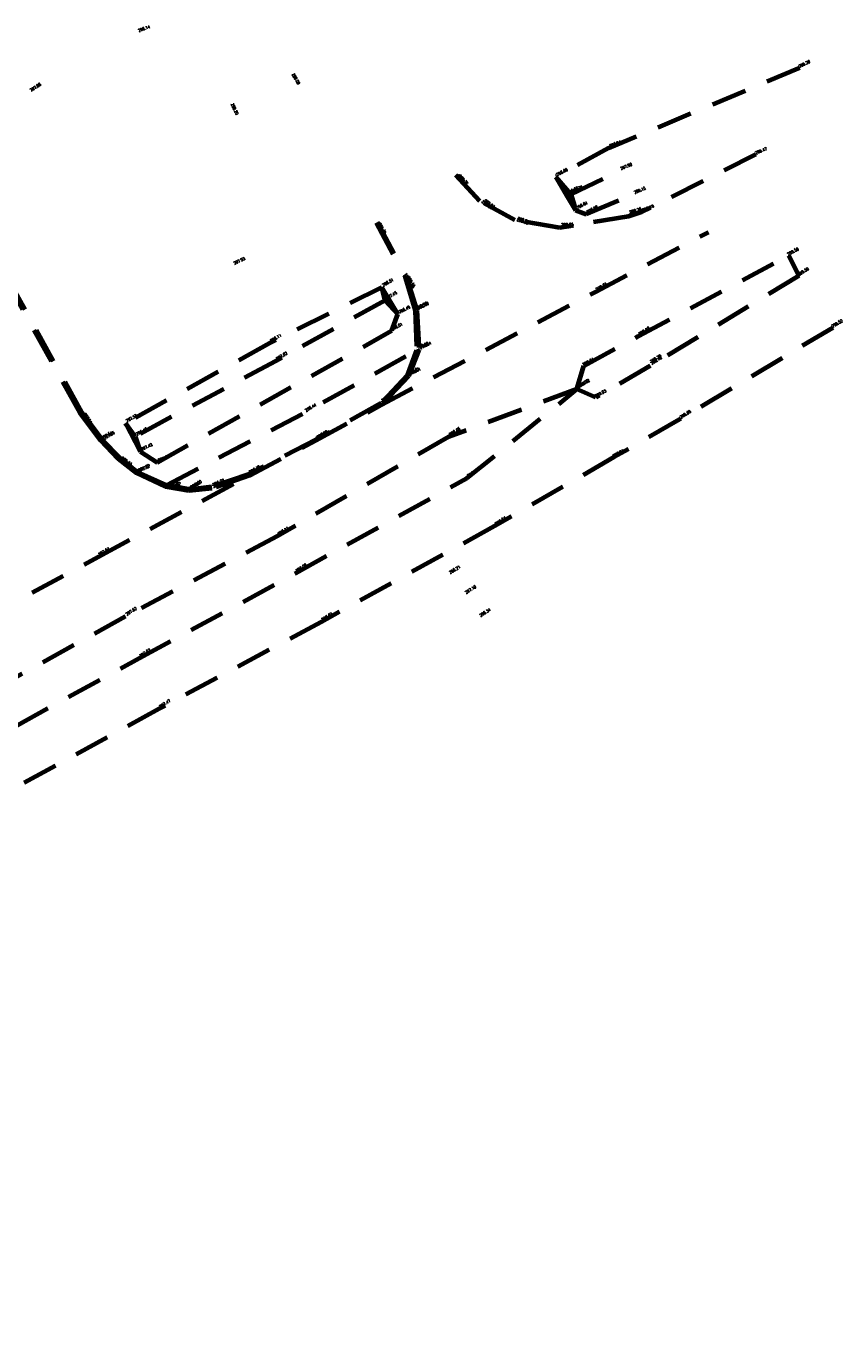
# Model space of a CAD drawing. Header units: metres. Extents: x 7437490 to 7438487, y 5556669 to 5557081.
# Tile 2 of 6: x 7437687 to 7437740, y 5556721 to 5556806. Entities that reach past the tile are written whole.
import ezdxf

# ---------------------------------------------------------------- set-up
doc = ezdxf.new("R2010")
doc.units = ezdxf.units.M
doc.header["$MEASUREMENT"] = 0
doc.linetypes.add('DGN Style 2', pattern=[3.8275476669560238, 2.296528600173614, -1.53101906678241])
doc.layers.add('!_break', color=5, linetype='DGN Style 2', lineweight=70)
doc.layers.add('!_Pikiety', color=250, linetype='Continuous', lineweight=0)
doc.styles.get("Standard").update_dxf_attribs({"font": 'txt.shx', "width": 0.75})

msp = doc.modelspace()

# ---------------------------------------------------------------- linework, layer by layer
at = {"layer": '!_break'}
for p, q in [((7437722.140000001, 5556795.4, 297.74), (7437725.300000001, 5556796.92, 297.9)), ((7437710.12, 5556788.5, 297.45), (7437709.9, 5556789.34, 298.51)), ((7437710.12, 5556788.5, 297.45), (7437710.95, 5556787.61, 298.49)), ((7437693.930000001, 5556779.680000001, 296.4), (7437694.24, 5556778.71, 297.43))]:
    msp.add_line(p, q, dxfattribs=at)
at = {"layer": '!_break', "extrusion": (0.8356580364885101, 0.4992652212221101, 0.2289320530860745), "elevation": 8989775.126356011, "flags": 128}
msp.add_lwpolyline([(955563.6275865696, -2113888.615021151), (955562.177200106, -2113889.765577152), (955561.1202816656, -2113888.635566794)], dxfattribs=at)
at = {"layer": '!_break', "extrusion": (-0.3885660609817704, 0.6706175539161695, 0.6318928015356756), "elevation": 836623.9157535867, "flags": 128}
msp.add_lwpolyline([(-9221302.870927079, -681704.0947043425), (-9221312.957550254, -681703.4237849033), (-9221321.261042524, -681703.2173481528)], dxfattribs=at)
at = {"layer": '!_break'}
for points in [[(7437736.96, 5556803.59, 299.2), (7437724.590000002, 5556798.38, 298.94), (7437721.17, 5556796.510000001, 298.86), (7437721.86, 5556795.32, 298.83), (7437722.46, 5556794.36, 298.84), (7437723.130000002, 5556794.09, 298.98), (7437726.180000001, 5556795.37, 299.15)], [(7437734.140000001, 5556797.970000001, 299.4700000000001), (7437726.720000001, 5556794.220000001, 299.19), (7437725.890000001, 5556793.95, 299.17), (7437721.430000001, 5556793.21, 298.94), (7437718.52, 5556793.7, 298.8), (7437716.260000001, 5556794.95, 298.64), (7437714.67, 5556796.67, 298.53)], [(7437701.33, 5556777.16, 298.04), (7437698.890000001, 5556776.3, 297.93), (7437697.390000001, 5556776.16, 297.87), (7437695.890000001, 5556776.41, 297.8), (7437694.010000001, 5556777.3, 297.7), (7437692.83, 5556778.24, 297.62), (7437691.7, 5556779.430000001, 297.54), (7437690.350000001, 5556781.220000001, 297.42), (7437685.95, 5556789.16, 297.61), (7437683.5, 5556794.350000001, 297.6600000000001), (7437675.94, 5556790.63, 297.69), (7437680.62, 5556784.41, 297.4700000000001), (7437682.850000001, 5556782.59, 297.43), (7437685.25, 5556778.28, 297.3), (7437685.350000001, 5556777.95, 297.31), (7437685.9, 5556776.180000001, 297.3), (7437686.100000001, 5556775.03, 297.29), (7437686.07, 5556773.74, 297.29), (7437685.810000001, 5556772.510000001, 297.29), (7437685.300000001, 5556771.32, 297.27), (7437684.470000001, 5556769.970000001, 297.2200000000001), (7437683.430000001, 5556768.680000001, 297.13), (7437682.12, 5556767.230000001, 297.02), (7437680.52, 5556765.9, 296.9700000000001)], [(7437709.54, 5556793.53, 298.45), (7437711.41, 5556790.020000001, 298.54), (7437712.060000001, 5556787.84, 298.58), (7437712.15, 5556785.270000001, 298.6), (7437711.54, 5556783.63, 298.61), (7437709.86, 5556781.850000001, 298.58), (7437705.66, 5556779.480000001, 298.39), (7437701.27, 5556777.220000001, 298.19), (7437698.890000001, 5556776.41, 298.07), (7437697.48, 5556776.25, 298), (7437695.96, 5556776.53, 297.92), (7437694.08, 5556777.36, 297.82), (7437692.9, 5556778.310000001, 297.73), (7437691.83, 5556779.42, 297.65), (7437690.49, 5556781.220000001, 297.51), (7437686.08, 5556789.2, 297.74), (7437683.5, 5556794.350000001, 297.6600000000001)], [(7437709.590000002, 5556793.58, 298.3), (7437711.45, 5556790.11, 298.44), (7437712.16, 5556787.850000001, 298.5), (7437712.310000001, 5556785.29, 298.54), (7437711.62, 5556783.600000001, 298.54), (7437709.87, 5556781.730000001, 298.4700000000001)], [(7437603.32, 5556723.180000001, 293.04), (7437610.7, 5556727.25, 293.35), (7437614.48, 5556729.42, 293.53), (7437617.310000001, 5556731, 293.65), (7437625.4, 5556735.980000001, 294.03), (7437635.04, 5556741.310000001, 294.5), (7437640.12, 5556744.260000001, 294.8), (7437646.03, 5556747.24, 295.02), (7437656.58, 5556752.940000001, 295.61), (7437667.4, 5556758.730000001, 296.2), (7437670.180000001, 5556760.38, 296.4), (7437679.7, 5556765.46, 296.9100000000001), (7437680.52, 5556765.9, 296.9700000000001), (7437691.53, 5556771.88, 297.54), (7437701.33, 5556777.16, 298.04), (7437705.61, 5556779.42, 298.27), (7437709.87, 5556781.730000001, 298.4700000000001), (7437723.74, 5556789.07, 299.05), (7437731.063466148, 5556792.937947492, 299.3588111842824)], [(7437695.340000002, 5556778, 297.87), (7437710.560000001, 5556786.55, 298.51), (7437710.95, 5556787.61, 298.49), (7437709.9, 5556789.34, 298.51), (7437702.640000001, 5556785.730000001, 298.11)], [(7437710.12, 5556788.5, 297.45), (7437703.03, 5556784.57, 297.02), (7437693.930000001, 5556779.680000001, 296.4), (7437693.29, 5556780.54, 297.53)], [(7437739.11, 5556786.730000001, 299.52), (7437729.19, 5556780.78, 299.09), (7437724.94, 5556778.33, 298.9100000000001), (7437717.21, 5556773.86, 298.56), (7437705.98, 5556767.65, 298.01), (7437695.470000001, 5556762.010000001, 297.4700000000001), (7437684.600000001, 5556756.060000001, 296.87), (7437671.930000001, 5556749.25, 296.14), (7437661.11, 5556743.61, 295.55), (7437650.03, 5556738.190000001, 294.9700000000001), (7437639.91, 5556733.3, 294.51), (7437629.430000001, 5556728.260000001, 294.05), (7437625.25, 5556726.13, 293.9), (7437618.12, 5556722.83, 293.55), (7437606.180000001, 5556716.53, 293.05)], [(7437702.640000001, 5556785.730000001, 298.11), (7437693.29, 5556780.54, 297.53), (7437694.24, 5556778.71, 297.43), (7437695.340000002, 5556778, 297.87)], [(7437662.19, 5556750.63, 295.9100000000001), (7437669.130000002, 5556754.88, 296.29), (7437682.9, 5556759.11, 296.94), (7437694.19, 5556765.3, 297.57), (7437704.310000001, 5556770.82, 298.08), (7437715.41, 5556776.970000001, 298.61), (7437722.54, 5556782.74, 299), (7437714.24, 5556779.66, 298.6600000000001), (7437703.140000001, 5556773.21, 298.11), (7437693.29, 5556768, 297.62), (7437681.66, 5556761.55, 297), (7437669.130000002, 5556754.88, 296.29)]]:
    msp.add_polyline3d(points, dxfattribs=at)
msp.add_polyline3d([(7437722.54, 5556782.74, 299), (7437722.98, 5556784.260000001, 299.04), (7437726.52, 5556786.180000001, 299.18), (7437736.24, 5556791.41, 299.56), (7437736.92, 5556790.09, 299.59), (7437727.29, 5556784.260000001, 299.18), (7437723.77, 5556782.21, 299.03)], close=True, dxfattribs=at)

# ---------------------------------------------------------------- texts
at = {"layer": '!_Pikiety', "color": 1, "linetype": 'Continuous', "lineweight": 40, "attachment_point": 7}
for s, insert, char_height, rotation, line_spacing_factor in [('\\Fsimplex;\\H1x;\\W0.8;298.14', (7437694.16, 5556805.91), 0.1874999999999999, 19.759000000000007, 0.7199999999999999), ('\\Fsimplex;\\H1x;\\W0.8;299.20', (7437736.960000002, 5556803.590000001), 0.1875, 25.571000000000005, 0.72), ('\\Fsimplex;\\H1x;\\W0.8;298.08', (7437704.060000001, 5556803.159999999), 0.1875, 300.71, 0.72), ('\\Fsimplex;\\H1x;\\W0.8;297.88', (7437687.180000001, 5556802.04), 0.1874999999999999, 32.632000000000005, 0.7199999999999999), ('\\Fsimplex;\\H1x;\\W0.8;298.20', (7437700.119999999, 5556801.230000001), 0.1875, 294.948, 0.72), ('\\Fsimplex;\\H1x;\\W0.8; 298.94', (7437724.590000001, 5556798.38), 0.1875000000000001, 22.342917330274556, 0.72), ('\\Fsimplex;\\H1x;\\W0.8;299.47', (7437734.140000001, 5556797.97), 0.1875, 22.24900000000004, 0.72), ('\\Fsimplex;\\H1x;\\W0.8; 298.86', (7437721.169999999, 5556796.510000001), 0.1875000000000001, 27.728503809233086, 0.7199999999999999), ('\\Fsimplex;\\H1x;\\W0.8; 297.90', (7437725.300000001, 5556796.92), 0.1875000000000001, 22.342917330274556, 0.72), ('\\Fsimplex;\\H1x;\\W0.8; 298.53', (7437714.67, 5556796.670000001), 0.1875000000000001, 311.5904340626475, 0.72), ('\\Fsimplex;\\H1x;\\W0.8; 298.76', (7437714.78, 5556796.650000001), 0.1875000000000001, 311.5904340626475, 0.72), ('\\Fsimplex;\\H1x;\\W0.8; 298.83', (7437721.859999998, 5556795.32), 0.1875000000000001, 27.728503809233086, 0.7199999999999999), ('\\Fsimplex;\\H1x;\\W0.8; 297.74', (7437722.139999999, 5556795.4), 0.1875000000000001, 27.728503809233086, 0.7199999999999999), ('\\Fsimplex;\\H1x;\\W0.8; 299.15', (7437726.180000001, 5556795.37), 0.1875000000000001, 22.342917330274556, 0.72), ('\\Fsimplex;\\H1x;\\W0.8; 298.64', (7437716.260000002, 5556794.95), 0.1874999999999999, 322.07760762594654, 0.72), ('\\Fsimplex;\\H1x;\\W0.8; 298.83', (7437716.420000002, 5556795.010000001), 0.1874999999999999, 322.07760762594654, 0.72), ('\\Fsimplex;\\H1x;\\W0.8; 298.84', (7437722.459999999, 5556794.36), 0.1875000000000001, 27.728503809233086, 0.7199999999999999), ('\\Fsimplex;\\H1x;\\W0.8; 298.98', (7437723.129999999, 5556794.09), 0.1875000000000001, 27.728503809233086, 0.7199999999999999), ('\\Fsimplex;\\H1x;\\W0.8; 299.26', (7437725.87, 5556794.100000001), 0.1875, 16.842987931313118, 0.72), ('\\Fsimplex;\\H1x;\\W0.8; 299.19', (7437726.720000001, 5556794.220000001), 0.1875000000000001, 22.342917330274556, 0.72), ('\\Fsimplex;\\H1x;\\W0.8; 298.45', (7437709.54, 5556793.53), 0.1874999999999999, 299.28449122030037, 0.72), ('\\Fsimplex;\\H1x;\\W0.8; 298.30', (7437709.590000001, 5556793.58), 0.1874999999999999, 299.28449122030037, 0.72), ('\\Fsimplex;\\H1x;\\W0.8; 298.80', (7437718.52, 5556793.700000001), 0.1875000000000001, 341.6952281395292, 0.72), ('\\Fsimplex;\\H1x;\\W0.8; 298.93', (7437718.560000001, 5556793.780000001), 0.1875000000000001, 341.6952281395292, 0.72), ('\\Fsimplex;\\H1x;\\W0.8; 299.17', (7437725.890000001, 5556793.949999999), 0.1875, 16.842987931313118, 0.72), ('\\Fsimplex;\\H1x;\\W0.8;299.56', (7437736.24, 5556791.41), 0.1875, 28.261, 0.72), ('\\Fsimplex;\\H1x;\\W0.8;297.93', (7437700.350000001, 5556790.82), 0.1875000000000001, 25.32899999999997, 0.72), ('\\Fsimplex;\\H1x;\\W0.8; 298.44', (7437711.450000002, 5556790.109999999), 0.1875, 302.60336885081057, 0.72), ('\\Fsimplex;\\H1x;\\W0.8;299.59', (7437736.919999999, 5556790.09), 0.1875000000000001, 31.715, 0.72), ('\\Fsimplex;\\H1x;\\W0.8; 298.51', (7437709.900000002, 5556789.34), 0.1875, 29.73347309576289, 0.72), ('\\Fsimplex;\\H1x;\\W0.8; 298.54', (7437711.410000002, 5556790.02), 0.1875, 302.60336885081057, 0.72), ('\\Fsimplex;\\H1x;\\W0.8; 299.05', (7437723.74, 5556789.069999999), 0.1874999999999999, 29.321275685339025, 0.7199999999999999), ('\\Fsimplex;\\H1x;\\W0.8; 297.45', (7437710.120000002, 5556788.499999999), 0.1875, 29.73347309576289, 0.72), ('\\Fsimplex;\\H1x;\\W0.8; 298.49', (7437710.95, 5556787.61), 0.1874999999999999, 26.47954611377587, 0.72), ('\\Fsimplex;\\H1x;\\W0.8; 298.58', (7437712.060000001, 5556787.84), 0.1874999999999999, 26.47954611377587, 0.72), ('\\Fsimplex;\\H1x;\\W0.8; 298.50', (7437712.160000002, 5556787.850000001), 0.1875, 26.234414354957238, 0.72), ('\\Fsimplex;\\H1x;\\W0.8;298.51', (7437710.560000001, 5556786.55), 0.1875000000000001, 26.315999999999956, 0.72), ('\\Fsimplex;\\H1x;\\W0.8;299.52', (7437739.11, 5556786.730000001), 0.1875000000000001, 30.765000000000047, 0.72), ('\\Fsimplex;\\H1x;\\W0.8; 298.11', (7437702.640000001, 5556785.730000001), 0.1875, 30.597908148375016, 0.72), ('\\Fsimplex;\\H1x;\\W0.8; 299.18', (7437726.52, 5556786.180000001), 0.1875000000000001, 31.609243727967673, 0.72), ('\\Fsimplex;\\H1x;\\W0.8; 299.27', (7437726.550000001, 5556786.12), 0.1875, 31.61379075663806, 0.72), ('\\Fsimplex;\\H1x;\\W0.8; 298.60', (7437712.15, 5556785.270000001), 0.1874999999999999, 25.633220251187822, 0.72), ('\\Fsimplex;\\H1x;\\W0.8; 298.54', (7437712.310000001, 5556785.29), 0.1874999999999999, 25.633220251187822, 0.72), ('\\Fsimplex;\\H1x;\\W0.8; 297.02', (7437703.03, 5556784.57), 0.1875, 30.597908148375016, 0.72), ('\\Fsimplex;\\H1x;\\W0.8;299.04', (7437722.979999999, 5556784.26), 0.1875, 29.01300000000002, 0.72), ('\\Fsimplex;\\H1x;\\W0.8; 299.29', (7437727.27, 5556784.390000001), 0.1875, 31.61379075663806, 0.72), ('\\Fsimplex;\\H1x;\\W0.8; 299.18', (7437727.29, 5556784.260000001), 0.1875000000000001, 31.609243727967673, 0.72), ('\\Fsimplex;\\H1x;\\W0.8; 298.61', (7437711.54, 5556783.63), 0.1874999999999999, 25.633220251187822, 0.72), ('\\Fsimplex;\\H1x;\\W0.8; 298.54', (7437711.62, 5556783.600000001), 0.1874999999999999, 25.633220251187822, 0.72), ('\\Fsimplex;\\H1x;\\W0.8; 299.00', (7437722.539999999, 5556782.739999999), 0.1875, 32.70549285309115, 0.72), ('\\Fsimplex;\\H1x;\\W0.8; 299.12', (7437722.62, 5556782.8), 0.1875000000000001, 31.609243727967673, 0.72), ('\\Fsimplex;\\H1x;\\W0.8;299.03', (7437723.769999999, 5556782.21), 0.1874999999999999, 28.124, 0.7199999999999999), ('\\Fsimplex;\\H1x;\\W0.8; 298.44', (7437704.9, 5556781.220000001), 0.1875, 30.597908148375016, 0.72), ('\\Fsimplex;\\H1x;\\W0.8; 298.58', (7437709.859999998, 5556781.850000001), 0.1875, 32.14875955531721, 0.72), ('\\Fsimplex;\\H1x;\\W0.8; 298.47', (7437709.869999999, 5556781.73), 0.1875, 32.14875955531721, 0.72), ('\\Fsimplex;\\H1x;\\W0.8; 297.42', (7437690.350000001, 5556781.220000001), 0.1874999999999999, 305.1793631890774, 0.7199999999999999), ('\\Fsimplex;\\H1x;\\W0.8; 297.51', (7437690.49, 5556781.220000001), 0.1874999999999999, 305.1793631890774, 0.7199999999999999), ('\\Fsimplex;\\H1x;\\W0.8; 297.53', (7437693.29, 5556780.540000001), 0.1874999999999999, 29.73493371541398, 0.72), ('\\Fsimplex;\\H1x;\\W0.8; 299.09', (7437729.19, 5556780.78), 0.1875000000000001, 31.609243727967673, 0.72), ('\\Fsimplex;\\H1x;\\W0.8; 296.40', (7437693.930000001, 5556779.680000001), 0.1874999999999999, 27.99257438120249, 0.72), ('\\Fsimplex;\\H1x;\\W0.8; 298.66', (7437714.24, 5556779.66), 0.1875000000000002, 31.609243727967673, 0.72), ('\\Fsimplex;\\H1x;\\W0.8; 297.54', (7437691.7, 5556779.430000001), 0.1874999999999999, 29.73493371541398, 0.72), ('\\Fsimplex;\\H1x;\\W0.8; 297.65', (7437691.83, 5556779.420000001), 0.1874999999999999, 29.73493371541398, 0.72), ('\\Fsimplex;\\H1x;\\W0.8; 297.43', (7437694.240000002, 5556778.71), 0.1874999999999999, 24.633474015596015, 0.72), ('\\Fsimplex;\\H1x;\\W0.8; 298.27', (7437705.61, 5556779.42), 0.1875, 30.597908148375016, 0.72), ('\\Fsimplex;\\H1x;\\W0.8; 298.39', (7437705.66, 5556779.480000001), 0.1875, 30.597908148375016, 0.72), ('\\Fsimplex;\\H1x;\\W0.8; 297.62', (7437692.83, 5556778.239999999), 0.1875, 323.6198578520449, 0.72), ('\\Fsimplex;\\H1x;\\W0.8; 297.73', (7437692.9, 5556778.310000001), 0.1875, 323.6198578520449, 0.72), ('\\Fsimplex;\\H1x;\\W0.8; 297.87', (7437695.340000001, 5556778), 0.1875, 21.31734239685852, 0.72), ('\\Fsimplex;\\H1x;\\W0.8;298.91', (7437724.94, 5556778.33), 0.1875, 29.177999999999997, 0.72), ('\\Fsimplex;\\H1x;\\W0.8; 297.70', (7437694.010000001, 5556777.3), 0.1875000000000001, 24.125031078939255, 0.72), ('\\Fsimplex;\\H1x;\\W0.8; 297.82', (7437694.08, 5556777.36), 0.1875000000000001, 24.125031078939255, 0.72), ('\\Fsimplex;\\H1x;\\W0.8; 298.19', (7437701.27, 5556777.220000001), 0.1875, 29.57766009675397, 0.72), ('\\Fsimplex;\\H1x;\\W0.8; 298.04', (7437701.33, 5556777.16), 0.1875, 29.57766009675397, 0.72), ('\\Fsimplex;\\H1x;\\W0.8; 298.61', (7437715.41, 5556776.970000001), 0.1875000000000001, 31.609243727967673, 0.72), ('\\Fsimplex;\\H1x;\\W0.8; 297.87', (7437697.390000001, 5556776.16), 0.1875, 30.408226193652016, 0.72), ('\\Fsimplex;\\H1x;\\W0.8; 298.00', (7437697.48, 5556776.25), 0.1875, 30.408226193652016, 0.72), ('\\Fsimplex;\\H1x;\\W0.8; 298.07', (7437698.890000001, 5556776.41), 0.1874999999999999, 23.79624921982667, 0.72), ('\\Fsimplex;\\H1x;\\W0.8; 297.93', (7437698.890000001, 5556776.3), 0.1874999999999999, 23.79624921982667, 0.72), ('\\Fsimplex;\\H1x;\\W0.8; 298.56', (7437717.21, 5556773.86), 0.1875000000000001, 31.609243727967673, 0.72), ('\\Fsimplex;\\H1x;\\W0.8; 298.11', (7437703.140000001, 5556773.21), 0.1874999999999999, 32.53835990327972, 0.7199999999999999), ('\\Fsimplex;\\H1x;\\W0.8; 297.54', (7437691.53, 5556771.88), 0.1874999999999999, 32.53835990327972, 0.7199999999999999), ('\\Fsimplex;\\H1x;\\W0.8; 298.08', (7437704.310000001, 5556770.82), 0.1874999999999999, 32.53835990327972, 0.7199999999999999), ('\\Fsimplex;\\H1x;\\W0.8;298.21', (7437714.33, 5556770.76), 0.1874999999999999, 31.166999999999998, 0.7199999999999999), ('\\Fsimplex;\\H1x;\\W0.8;297.10', (7437715.37, 5556769.47), 0.1874999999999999, 31.963000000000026, 0.72), ('\\Fsimplex;\\H1x;\\W0.8; 297.62', (7437693.29, 5556768), 0.1874999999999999, 32.53835990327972, 0.7199999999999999), ('\\Fsimplex;\\H1x;\\W0.8; 298.01', (7437705.98, 5556767.65), 0.1874999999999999, 32.53835990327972, 0.7199999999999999), ('\\Fsimplex;\\H1x;\\W0.8;298.34', (7437716.300000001, 5556767.980000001), 0.1875, 32.219000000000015, 0.72), ('\\Fsimplex;\\H1x;\\W0.8; 297.57', (7437694.19, 5556765.3), 0.1874999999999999, 32.53835990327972, 0.7199999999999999), ('\\Fsimplex;\\H1x;\\W0.8; 297.47', (7437695.470000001, 5556762.010000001), 0.1874999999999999, 32.53835990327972, 0.7199999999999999)]:
    msp.add_mtext(s, dxfattribs=dict(at, insert=insert, char_height=char_height, rotation=rotation, line_spacing_factor=line_spacing_factor))
at = {"layer": '!_Pikiety', "color": 1, "linetype": 'Continuous', "lineweight": 40, "char_height": 0.1875, "attachment_point": 7, "line_spacing_factor": 0.72}
for s, insert in [('\\Fsimplex;\\H1x;\\W0.8; 299.05', (7437721.42, 5556793.33)), ('\\Fsimplex;\\H1x;\\W0.8; 298.94', (7437721.430000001, 5556793.21)), ('\\Fsimplex;\\H1x;\\W0.8; 297.80', (7437695.890000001, 5556776.41)), ('\\Fsimplex;\\H1x;\\W0.8; 297.92', (7437695.96, 5556776.53))]:
    msp.add_mtext(s, dxfattribs=dict(at, insert=insert))

doc.saveas('drawing.dxf')
